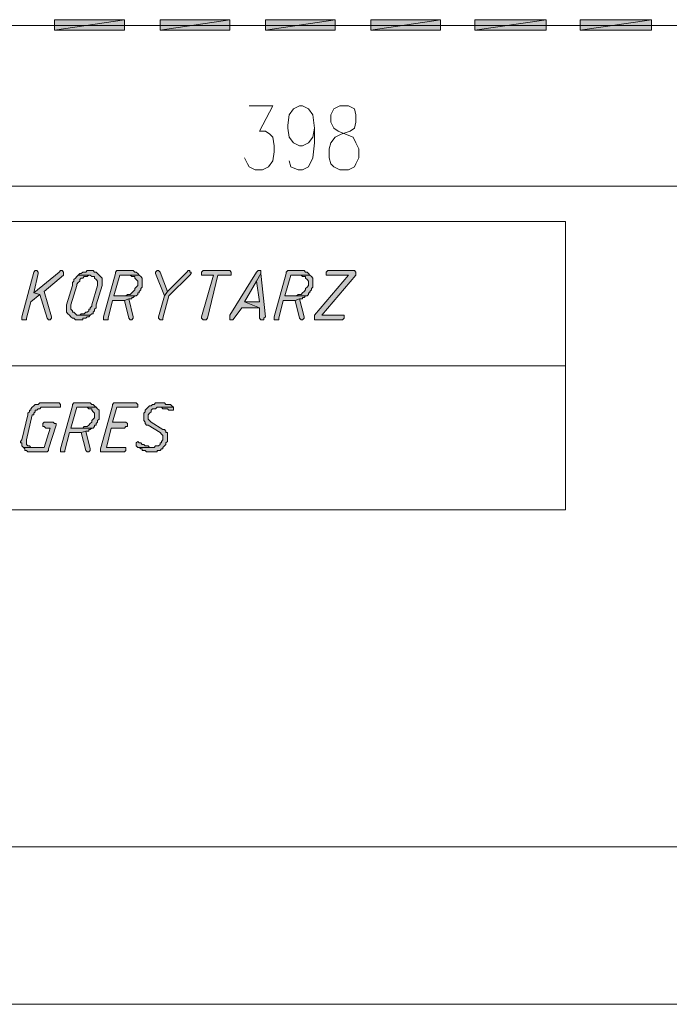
# Model space of a CAD drawing. Header units: inches. Extents: x 1504 to 12593, y -807 to 3183.
# Tile 111 of 256: x 4306 to 4491, y 223 to 503. Entities that reach past the tile are written whole.
import ezdxf

# ---------------------------------------------------------------- set-up
doc = ezdxf.new("R2010")
doc.units = ezdxf.units.IN
doc.header["$MEASUREMENT"] = 0
for name, color, linetype in [('at_Entity', 7, 'Continuous'), ('at_Rect', 7, 'Continuous'), ('at_Solid', 7, 'Continuous')]:
    doc.layers.add(name, color=color, linetype=linetype)

msp = doc.modelspace()

# ---------------------------------------------------------------- hatches: boundary and pattern name
at = {"layer": 'at_Solid', "lineweight": 15}
for points in [[(4335.64, 500.29), (4335.64, 503.24), (4315.79, 500.29)], [(4335.64, 503.24), (4315.79, 500.29), (4315.79, 503.24)], [(4365.63, 500.29), (4365.63, 503.24), (4345.78, 500.29)], [(4365.63, 503.24), (4345.78, 500.29), (4345.78, 503.24)], [(4395.62, 500.29), (4395.62, 503.24), (4375.77, 500.29)], [(4395.62, 503.24), (4375.77, 500.29), (4375.77, 503.24)], [(4425.61, 500.29), (4425.61, 503.24), (4405.76, 500.29)], [(4425.61, 503.24), (4405.76, 500.29), (4405.76, 503.24)], [(4455.6, 500.29), (4455.6, 503.24), (4435.33, 500.29)], [(4455.6, 503.24), (4435.33, 500.29), (4435.33, 503.24)], [(4485.59, 500.29), (4485.59, 503.24), (4465.32, 500.29)], [(4485.59, 503.24), (4465.32, 500.29), (4465.32, 503.24)], [(4310.29, 431.86), (4309.88, 431.43), (4306.49, 418.76), (4306.49, 417.92), (4307.76, 417.92), (4307.76, 418.34), (4309.03, 422.99), (4311.57, 425.1), (4309.88, 425.52), (4311.14, 431.02), (4311.14, 431.43), (4310.72, 431.86)], [(4317.48, 431.86), (4317.05, 431.43), (4309.88, 425.52), (4311.57, 425.1), (4313.67, 418.34), (4314.1, 417.92), (4314.52, 417.92), (4314.94, 418.34), (4314.94, 418.76), (4312.83, 425.94), (4318.32, 430.59), (4318.32, 431.43), (4317.9, 431.86)], [(4325.93, 431.86), (4325.08, 431.86), (4324.66, 431.43), (4323.81, 431.43), (4323.39, 431.02), (4322.97, 431.02), (4322.54, 430.59), (4325.93, 430.59), (4326.35, 430.17), (4327.19, 430.17), (4327.19, 429.74), (4327.62, 429.32), (4328.04, 428.9), (4328.04, 427.64), (4326.35, 422.14), (4326.35, 421.72), (4325.93, 421.3), (4325.93, 420.87), (4325.5, 420.87), (4325.5, 420.46), (4325.08, 420.03), (4324.66, 420.03), (4324.23, 419.61), (4323.39, 419.61), (4322.97, 419.18), (4322.54, 419.18), (4325.93, 419.18), (4326.35, 419.61), (4326.77, 419.61), (4326.77, 420.03), (4327.19, 420.46), (4327.19, 420.87), (4327.62, 421.3), (4327.62, 422.14), (4329.31, 427.64), (4329.31, 428.48), (4329.31, 429.74), (4328.88, 430.17), (4328.46, 430.59), (4328.04, 431.02), (4327.62, 431.43), (4327.19, 431.43), (4326.77, 431.86), (4326.35, 431.86)], [(4337.33, 431.86), (4333.53, 431.86), (4333.1, 431.43), (4333.1, 431.02), (4329.72, 418.76), (4329.72, 417.92), (4331, 417.92), (4331, 418.34), (4332.26, 423.41), (4335.64, 423.41), (4336.91, 423.83), (4337.75, 423.83), (4337.75, 424.25), (4338.18, 424.25), (4338.59, 424.68), (4339.02, 424.68), (4332.68, 424.68), (4334.37, 430.59), (4339.86, 430.59), (4339.44, 431.02), (4339.02, 431.43), (4338.59, 431.43), (4338.18, 431.86), (4337.75, 431.86)], [(4344.93, 431.86), (4344.51, 431.43), (4344.51, 431.02), (4347.05, 424.68), (4347.89, 425.94), (4345.78, 431.43), (4345.36, 431.86)], [(4353.8, 431.86), (4353.38, 431.43), (4347.89, 425.94), (4347.05, 424.68), (4345.36, 418.76), (4345.36, 418.34), (4345.78, 417.92), (4346.62, 417.92), (4346.62, 418.34), (4348.31, 424.68), (4354.23, 430.59), (4354.65, 431.02), (4354.65, 431.43), (4354.23, 431.43), (4354.23, 431.86)], [(4365.2, 431.86), (4358.03, 431.86), (4357.61, 431.43), (4357.61, 430.59), (4360.98, 430.59), (4357.61, 418.76), (4357.61, 418.34), (4358.03, 417.92), (4358.87, 417.92), (4359.3, 418.34), (4362.25, 430.59), (4366.05, 430.59), (4366.05, 431.43), (4365.63, 431.86)], [(4374.08, 431.86), (4373.66, 431.86), (4373.23, 431.43), (4365.63, 419.18), (4365.63, 417.92), (4366.48, 417.92), (4366.9, 418.34), (4369.01, 421.3), (4374.08, 421.3), (4369.86, 422.99), (4373.23, 428.9), (4374.5, 431.02), (4374.5, 431.86)], [(4385.91, 431.86), (4382.1, 431.86), (4381.68, 431.43), (4381.68, 431.02), (4378.3, 418.76), (4378.3, 417.92), (4379.57, 417.92), (4379.57, 418.34), (4380.84, 423.41), (4384.22, 423.41), (4385.48, 423.83), (4386.33, 423.83), (4386.33, 424.25), (4386.75, 424.25), (4387.17, 424.68), (4387.6, 424.68), (4381.26, 424.68), (4382.95, 430.59), (4388.44, 430.59), (4388.02, 431.02), (4387.6, 431.43), (4387.17, 431.43), (4386.75, 431.86), (4386.33, 431.86)], [(4400.69, 431.86), (4393.51, 431.86), (4393.09, 431.43), (4393.09, 430.59), (4399.42, 430.59), (4389.71, 419.18), (4389.71, 417.92), (4397.73, 417.92), (4398.15, 418.34), (4398.15, 419.18), (4391.82, 419.18), (4401.53, 430.59), (4401.53, 431.43), (4401.11, 431.86)], [(4322.54, 430.59), (4322.12, 430.17), (4321.7, 429.74), (4321.28, 429.32), (4321.28, 428.9), (4320.85, 428.48), (4320.85, 427.64), (4319.17, 422.14), (4319.17, 421.3), (4319.17, 420.03), (4319.59, 419.61), (4320.01, 419.18), (4320.44, 418.76), (4320.85, 418.34), (4321.28, 418.34), (4321.7, 417.92), (4323.81, 417.92), (4323.81, 418.34), (4324.66, 418.34), (4325.08, 418.76), (4325.5, 418.76), (4325.93, 419.18), (4322.12, 419.18), (4321.7, 419.61), (4321.28, 420.03), (4320.85, 420.03), (4320.85, 420.46), (4320.44, 420.87), (4320.44, 422.14), (4322.12, 427.64), (4322.12, 428.06), (4322.54, 428.48), (4322.97, 428.9), (4322.97, 429.32), (4323.39, 429.74), (4323.81, 429.74), (4324.23, 430.17), (4325.08, 430.17), (4325.5, 430.59), (4325.93, 430.59)], [(4339.86, 430.59), (4337.33, 430.59), (4337.75, 430.17), (4338.59, 430.17), (4338.59, 429.74), (4339.02, 429.32), (4339.44, 428.9), (4339.44, 427.64), (4339.02, 427.21), (4338.59, 426.79), (4338.59, 426.37), (4338.18, 425.94), (4337.75, 425.52), (4337.33, 425.1), (4336.49, 425.1), (4336.06, 424.68), (4332.68, 424.68), (4339.02, 424.68), (4339.44, 425.1), (4339.44, 425.52), (4339.86, 425.52), (4339.86, 425.94), (4340.28, 426.37), (4340.28, 426.79), (4340.71, 427.21), (4340.71, 428.48), (4340.71, 429.74), (4340.28, 430.17)], [(4374.5, 431.02), (4373.23, 428.9), (4374.08, 422.99), (4369.86, 422.99), (4374.08, 421.3), (4374.08, 418.34), (4374.5, 417.92), (4375.35, 417.92), (4375.35, 418.34), (4375.77, 418.76)], [(4388.44, 430.59), (4385.91, 430.59), (4386.33, 430.17), (4387.17, 430.17), (4387.17, 429.74), (4387.6, 429.32), (4388.02, 428.9), (4388.02, 427.64), (4387.6, 427.21), (4387.17, 426.79), (4387.17, 426.37), (4386.75, 425.94), (4386.33, 425.52), (4385.91, 425.1), (4385.06, 425.1), (4384.64, 424.68), (4381.26, 424.68), (4387.6, 424.68), (4388.02, 425.1), (4388.02, 425.52), (4388.44, 425.52), (4388.44, 425.94), (4388.86, 426.37), (4388.86, 426.79), (4389.28, 427.21), (4389.28, 428.48), (4389.28, 429.74), (4388.86, 430.17)], [(4336.91, 423.83), (4335.64, 423.41), (4336.91, 418.34), (4337.33, 417.92), (4337.75, 417.92), (4338.18, 418.34), (4338.18, 418.76)], [(4385.48, 423.83), (4384.22, 423.41), (4385.48, 418.34), (4385.91, 417.92), (4386.33, 417.92), (4386.75, 418.34), (4386.75, 418.76)], [(4316.63, 394.26), (4311.57, 394.26), (4311.14, 393.84), (4310.29, 393.84), (4309.88, 393.42), (4309.45, 393), (4309.03, 392.57), (4309.03, 392.15), (4308.61, 392.15), (4308.61, 391.73), (4308.18, 391.31), (4308.18, 390.89), (4306.49, 383.7), (4306.07, 383.28), (4306.07, 382.86), (4306.49, 382.86), (4306.49, 382.01), (4306.92, 381.59), (4309.45, 381.59), (4309.03, 381.59), (4308.61, 382.01), (4308.18, 382.01), (4307.76, 382.44), (4307.76, 383.28), (4307.76, 383.7), (4309.45, 390.89), (4309.88, 390.89), (4309.88, 391.31), (4310.29, 391.73), (4310.29, 392.15), (4310.72, 392.15), (4311.14, 392.57), (4311.57, 392.57), (4311.98, 393), (4317.48, 393), (4317.48, 393.84), (4317.05, 394.26)], [(4325.08, 394.26), (4321.28, 394.26), (4320.85, 393.84), (4320.85, 393.42), (4317.48, 381.17), (4317.48, 380.33), (4318.75, 380.33), (4318.75, 380.75), (4320.01, 385.82), (4323.39, 385.82), (4324.66, 386.24), (4325.5, 386.24), (4325.5, 386.66), (4325.93, 386.66), (4326.35, 387.08), (4326.77, 387.08), (4320.44, 387.08), (4322.12, 393), (4327.62, 393), (4327.19, 393.42), (4326.77, 393.84), (4326.35, 393.84), (4325.93, 394.26), (4325.5, 394.26)], [(4327.62, 393), (4325.08, 393), (4325.5, 392.57), (4326.35, 392.57), (4326.35, 392.15), (4326.77, 391.73), (4327.19, 391.31), (4327.19, 390.04), (4326.77, 389.62), (4326.35, 389.2), (4326.35, 388.77), (4325.93, 388.35), (4325.5, 387.93), (4325.08, 387.51), (4324.23, 387.51), (4323.81, 387.08), (4320.44, 387.08), (4326.77, 387.08), (4327.19, 387.51), (4327.19, 387.93), (4327.62, 387.93), (4327.62, 388.35), (4328.04, 388.77), (4328.04, 389.2), (4328.46, 389.62), (4328.46, 390.89), (4328.46, 392.15), (4328.04, 392.57)], [(4338.59, 394.26), (4332.68, 394.26), (4332.26, 393.84), (4332.26, 393.42), (4328.88, 381.17), (4328.88, 380.33), (4335.64, 380.33), (4336.06, 380.75), (4336.06, 381.59), (4330.57, 381.59), (4331.84, 387.08), (4335.64, 387.08), (4336.06, 387.51), (4336.49, 387.51), (4336.49, 388.35), (4336.06, 388.77), (4332.26, 388.77), (4333.53, 393), (4339.44, 393), (4339.44, 393.84), (4339.02, 394.26)], [(4345.78, 394.26), (4344.51, 394.26), (4344.09, 393.84), (4343.67, 393.84), (4343.24, 393.42), (4342.82, 393.42), (4342.4, 393), (4341.98, 392.57), (4341.56, 392.15), (4341.56, 391.73), (4341.13, 391.31), (4341.13, 390.04), (4341.13, 389.2), (4341.56, 388.77), (4341.56, 388.35), (4341.98, 387.93), (4342.4, 387.93), (4345.78, 385.82), (4346.2, 385.39), (4346.62, 384.97), (4346.62, 383.7), (4346.2, 383.28), (4346.2, 382.86), (4345.78, 382.86), (4345.78, 382.44), (4345.36, 382.01), (4344.51, 382.01), (4344.09, 381.59), (4339.44, 381.59), (4339.86, 381.59), (4340.28, 381.17), (4340.71, 381.17), (4340.71, 380.75), (4341.56, 380.75), (4341.98, 380.33), (4344.93, 380.33), (4344.93, 380.75), (4345.78, 380.75), (4346.2, 381.17), (4346.62, 381.17), (4346.62, 381.59), (4347.05, 382.01), (4347.46, 382.44), (4347.46, 382.86), (4347.89, 383.28), (4347.89, 385.82), (4347.46, 385.82), (4347.46, 386.24), (4347.05, 386.66), (4346.62, 386.66), (4343.24, 388.77), (4342.82, 389.2), (4342.4, 389.62), (4342.4, 390.89), (4342.82, 391.31), (4343.24, 391.73), (4343.24, 392.15), (4343.67, 392.57), (4344.51, 392.57), (4344.93, 393), (4349.58, 393), (4349.15, 393.42), (4348.74, 393.84), (4347.46, 393.84), (4347.05, 394.26), (4346.2, 394.26)], [(4349.58, 393), (4345.36, 393), (4346.2, 393), (4346.62, 392.57), (4347.89, 392.57), (4348.31, 392.15), (4349.58, 392.15), (4349.58, 392.57)], [(4315.36, 388.77), (4312.83, 388.77), (4312.41, 388.35), (4312.41, 387.51), (4312.83, 387.51), (4313.26, 387.08), (4314.52, 387.08), (4312.83, 381.59), (4306.92, 381.59), (4307.34, 381.17), (4307.34, 380.75), (4307.76, 380.75), (4308.18, 380.33), (4313.67, 380.33), (4314.1, 380.75), (4314.1, 381.17), (4316.21, 387.93), (4316.21, 388.35), (4315.79, 388.35)], [(4324.66, 386.24), (4323.39, 385.82), (4324.66, 380.75), (4325.08, 380.33), (4325.5, 380.33), (4325.93, 380.75), (4325.93, 381.17)], [(4339.44, 383.28), (4339.02, 382.86), (4339.02, 382.01), (4339.44, 381.59), (4343.67, 381.59), (4342.82, 381.59), (4342.4, 382.01), (4341.56, 382.01), (4341.13, 382.44), (4340.71, 382.44), (4340.28, 382.86), (4339.86, 382.86)]]:
    msp.add_hatch(color=7, dxfattribs=at).paths.add_polyline_path(points)

# ---------------------------------------------------------------- linework, layer by layer
at = {"layer": 'at_Entity', "color": 7, "lineweight": 15}
for p, q in [((4788.03, 501.55), (3926.34, 501.55)), ((4335.64, 503.24), (4315.79, 500.29)), ((4335.64, 503.24), (4315.79, 500.29)), ((4315.79, 500.29), (4315.79, 503.24)), ((4315.79, 503.24), (4335.64, 503.24)), ((4335.64, 500.29), (4335.64, 503.24)), ((4365.63, 503.24), (4345.78, 500.29)), ((4365.63, 503.24), (4345.78, 500.29)), ((4345.78, 500.29), (4345.78, 503.24)), ((4345.78, 503.24), (4365.63, 503.24)), ((4365.63, 500.29), (4365.63, 503.24)), ((4395.62, 503.24), (4375.77, 500.29)), ((4395.62, 503.24), (4375.77, 500.29)), ((4375.77, 500.29), (4375.77, 503.24)), ((4375.77, 503.24), (4395.62, 503.24)), ((4395.62, 500.29), (4395.62, 503.24)), ((4425.61, 503.24), (4405.76, 500.29)), ((4425.61, 503.24), (4405.76, 500.29)), ((4405.76, 500.29), (4405.76, 503.24)), ((4405.76, 503.24), (4425.61, 503.24)), ((4425.61, 500.29), (4425.61, 503.24)), ((4455.6, 503.24), (4435.33, 500.29)), ((4455.6, 503.24), (4435.33, 500.29)), ((4435.33, 500.29), (4435.33, 503.24)), ((4435.33, 503.24), (4455.6, 503.24)), ((4455.6, 500.29), (4455.6, 503.24)), ((4485.59, 503.24), (4465.32, 500.29)), ((4485.59, 503.24), (4465.32, 500.29)), ((4465.32, 500.29), (4465.32, 503.24)), ((4465.32, 503.24), (4485.59, 503.24)), ((4485.59, 500.29), (4485.59, 503.24)), ((4315.79, 500.29), (4335.64, 500.29)), ((4345.78, 500.29), (4365.63, 500.29)), ((4375.77, 500.29), (4395.62, 500.29)), ((4405.76, 500.29), (4425.61, 500.29)), ((4435.33, 500.29), (4455.6, 500.29)), ((4465.32, 500.29), (4485.59, 500.29)), ((4371.12, 478.74), (4377.88, 478.74)), ((4377.88, 478.74), (4374.08, 471.56)), ((4382.1, 473.25), (4382.53, 476.21)), ((4382.53, 476.21), (4383.79, 477.9)), ((4383.79, 477.9), (4385.48, 478.74)), ((4385.48, 478.74), (4386.33, 478.74)), ((4386.33, 478.74), (4388.02, 477.9)), ((4388.02, 477.9), (4389.28, 476.21)), ((4389.28, 476.21), (4389.71, 472.41)), ((4395.2, 477.9), (4394.35, 476.21)), ((4394.35, 476.21), (4394.35, 474.1)), ((4396.89, 478.74), (4395.2, 477.9)), ((4399.42, 478.74), (4396.89, 478.74)), ((4401.11, 477.9), (4399.42, 478.74)), ((4401.53, 476.21), (4401.11, 477.9)), ((4401.53, 474.1), (4401.53, 476.21)), ((4394.35, 474.1), (4395.2, 472.41)), ((4401.11, 472.41), (4401.53, 474.1)), ((4374.08, 471.56), (4375.77, 471.56)), ((4375.77, 471.56), (4377.04, 470.72)), ((4377.04, 470.72), (4377.88, 469.87)), ((4382.1, 472.41), (4382.1, 473.25)), ((4382.53, 469.87), (4382.1, 472.41)), ((4389.71, 472.41), (4389.28, 469.87)), ((4389.71, 472.41), (4389.71, 468.18)), ((4395.2, 472.41), (4396.47, 471.56)), ((4395.62, 469.87), (4397.31, 470.72)), ((4396.47, 471.56), (4398.58, 470.72)), ((4397.31, 470.72), (4399.84, 471.56)), ((4398.58, 470.72), (4400.69, 469.87)), ((4399.84, 471.56), (4401.11, 472.41)), ((4377.88, 469.87), (4378.3, 467.34)), ((4383.79, 468.18), (4382.53, 469.87)), ((4385.48, 467.34), (4383.79, 468.18)), ((4388.02, 468.18), (4386.33, 467.34)), ((4389.28, 469.87), (4388.02, 468.18)), ((4389.71, 468.18), (4389.28, 463.96)), ((4393.93, 466.5), (4394.35, 468.18)), ((4394.35, 468.18), (4395.62, 469.87)), ((4400.69, 469.87), (4401.53, 468.18)), ((4401.53, 468.18), (4402.38, 466.5)), ((4378.3, 465.65), (4377.88, 463.12)), ((4378.3, 467.34), (4378.3, 465.65)), ((4386.33, 467.34), (4385.48, 467.34)), ((4393.93, 463.96), (4393.93, 466.5)), ((4402.38, 466.5), (4402.38, 463.96)), ((4370.7, 462.27), (4369.86, 463.96)), ((4371.12, 461.43), (4370.7, 462.27)), ((4377.88, 463.12), (4376.61, 461.43)), ((4382.95, 461.43), (4382.53, 463.12)), ((4389.28, 463.96), (4388.02, 461.43)), ((4394.35, 462.27), (4393.93, 463.96)), ((4395.2, 461.43), (4394.35, 462.27)), ((4401.53, 462.27), (4401.11, 461.43)), ((4402.38, 463.96), (4401.53, 462.27)), ((4372.81, 460.58), (4371.12, 461.43)), ((4374.92, 460.58), (4372.81, 460.58)), ((4376.61, 461.43), (4374.92, 460.58)), ((4385.06, 460.58), (4382.95, 461.43)), ((4386.33, 460.58), (4385.06, 460.58)), ((4388.02, 461.43), (4386.33, 460.58)), ((4396.89, 460.58), (4395.2, 461.43)), ((4399.42, 460.58), (4396.89, 460.58)), ((4401.11, 461.43), (4399.42, 460.58)), ((4578.94, 455.94), (4193.29, 455.94)), ((4309.88, 431.43), (4306.49, 418.76)), ((4310.29, 431.86), (4309.88, 431.43)), ((4317.05, 431.43), (4309.88, 425.52)), ((4309.88, 431.43), (4309.88, 431.43)), ((4310.29, 431.86), (4310.29, 431.86)), ((4310.72, 431.86), (4310.29, 431.86)), ((4311.14, 431.43), (4310.72, 431.86)), ((4311.14, 431.02), (4311.14, 431.43)), ((4317.48, 431.86), (4317.05, 431.43)), ((4317.48, 431.86), (4317.48, 431.86)), ((4317.9, 431.86), (4317.48, 431.86)), ((4318.32, 431.43), (4317.9, 431.86)), ((4318.32, 430.59), (4318.32, 431.43)), ((4323.81, 431.43), (4323.39, 431.02)), ((4324.66, 431.43), (4323.81, 431.43)), ((4325.08, 431.86), (4324.66, 431.43)), ((4325.93, 431.86), (4325.08, 431.86)), ((4326.35, 431.86), (4325.93, 431.86)), ((4326.77, 431.86), (4326.35, 431.86)), ((4327.19, 431.43), (4326.77, 431.86)), ((4327.62, 431.43), (4327.19, 431.43)), ((4328.04, 431.02), (4327.62, 431.43)), ((4333.53, 431.86), (4333.1, 431.43)), ((4333.1, 431.43), (4333.1, 431.02)), ((4337.33, 431.86), (4333.53, 431.86)), ((4337.75, 431.86), (4337.33, 431.86)), ((4338.18, 431.86), (4337.75, 431.86)), ((4338.59, 431.43), (4338.18, 431.86)), ((4339.02, 431.43), (4338.59, 431.43)), ((4339.44, 431.02), (4339.02, 431.43)), ((4344.93, 431.86), (4344.51, 431.43)), ((4344.51, 431.43), (4344.51, 431.02)), ((4344.93, 431.86), (4344.93, 431.86)), ((4345.36, 431.86), (4344.93, 431.86)), ((4345.78, 431.43), (4345.36, 431.86)), ((4347.89, 425.94), (4345.78, 431.43)), ((4345.78, 431.43), (4345.78, 431.43)), ((4353.38, 431.43), (4347.89, 425.94)), ((4353.8, 431.86), (4353.38, 431.43)), ((4353.8, 431.86), (4353.8, 431.86)), ((4354.23, 431.86), (4353.8, 431.86)), ((4354.23, 431.43), (4354.23, 431.86)), ((4354.65, 431.43), (4354.23, 431.43)), ((4354.65, 431.02), (4354.65, 431.43)), ((4358.03, 431.86), (4357.61, 431.43)), ((4357.61, 431.43), (4357.61, 430.59)), ((4365.2, 431.86), (4358.03, 431.86)), ((4365.63, 431.86), (4365.2, 431.86)), ((4366.05, 431.43), (4365.63, 431.86)), ((4373.23, 431.43), (4365.63, 419.18)), ((4366.05, 430.59), (4366.05, 431.43)), ((4373.66, 431.86), (4373.23, 431.43)), ((4374.08, 431.86), (4373.66, 431.86)), ((4374.5, 431.86), (4374.08, 431.86)), ((4374.5, 431.02), (4374.5, 431.86)), ((4382.1, 431.86), (4381.68, 431.43)), ((4381.68, 431.43), (4381.68, 431.02)), ((4385.91, 431.86), (4382.1, 431.86)), ((4386.33, 431.86), (4385.91, 431.86)), ((4386.75, 431.86), (4386.33, 431.86)), ((4387.17, 431.43), (4386.75, 431.86)), ((4387.6, 431.43), (4387.17, 431.43)), ((4388.02, 431.02), (4387.6, 431.43)), ((4393.51, 431.86), (4393.09, 431.43)), ((4393.09, 431.43), (4393.09, 430.59)), ((4400.69, 431.86), (4393.51, 431.86)), ((4401.11, 431.86), (4400.69, 431.86)), ((4401.53, 431.43), (4401.11, 431.86)), ((4401.53, 430.59), (4401.53, 431.43)), ((4401.53, 431.43), (4401.53, 431.43)), ((4309.88, 425.52), (4311.14, 431.02)), ((4312.83, 425.94), (4318.32, 430.59)), ((4321.28, 428.9), (4320.85, 428.48)), ((4321.7, 429.74), (4321.28, 429.32)), ((4321.28, 429.32), (4321.28, 428.9)), ((4322.12, 430.17), (4321.7, 429.74)), ((4321.7, 429.74), (4321.7, 429.74)), ((4322.54, 430.59), (4322.12, 430.17)), ((4322.97, 431.02), (4322.54, 430.59)), ((4325.93, 430.59), (4322.54, 430.59)), ((4322.54, 430.59), (4325.93, 430.59)), ((4322.54, 428.48), (4322.97, 428.9)), ((4323.39, 431.02), (4322.97, 431.02)), ((4322.97, 429.32), (4323.39, 429.74)), ((4322.97, 428.9), (4322.97, 429.32)), ((4323.39, 429.74), (4323.81, 429.74)), ((4323.81, 429.74), (4324.23, 430.17)), ((4324.23, 430.17), (4325.08, 430.17)), ((4325.08, 430.17), (4325.5, 430.59)), ((4325.5, 430.59), (4325.93, 430.59)), ((4325.93, 430.59), (4326.35, 430.17)), ((4326.35, 430.17), (4327.19, 430.17)), ((4327.19, 430.17), (4327.19, 429.74)), ((4327.19, 429.74), (4327.62, 429.32)), ((4327.62, 429.32), (4327.62, 429.32)), ((4327.62, 429.32), (4328.04, 428.9)), ((4328.46, 430.59), (4328.04, 431.02)), ((4328.04, 431.02), (4328.04, 431.02)), ((4328.04, 428.9), (4328.04, 427.64)), ((4328.88, 430.17), (4328.46, 430.59)), ((4329.31, 429.74), (4328.88, 430.17)), ((4328.88, 430.17), (4328.88, 430.17)), ((4329.31, 428.48), (4329.31, 429.74)), ((4333.1, 431.02), (4329.72, 418.76)), ((4332.68, 424.68), (4334.37, 430.59)), ((4334.37, 430.59), (4339.86, 430.59)), ((4339.86, 430.59), (4337.33, 430.59)), ((4337.33, 430.59), (4337.75, 430.17)), ((4337.75, 430.17), (4338.59, 430.17)), ((4338.59, 430.17), (4338.59, 429.74)), ((4338.59, 429.74), (4339.02, 429.32)), ((4339.02, 429.32), (4339.02, 429.32)), ((4339.02, 429.32), (4339.44, 428.9)), ((4339.86, 430.59), (4339.44, 431.02)), ((4339.44, 431.02), (4339.44, 431.02)), ((4339.44, 428.9), (4339.44, 427.64)), ((4340.28, 430.17), (4339.86, 430.59)), ((4340.71, 429.74), (4340.28, 430.17)), ((4340.28, 430.17), (4340.28, 430.17)), ((4340.71, 428.48), (4340.71, 429.74)), ((4344.51, 431.02), (4344.51, 431.02)), ((4344.51, 431.02), (4347.05, 424.68)), ((4348.31, 424.68), (4354.23, 430.59)), ((4354.23, 430.59), (4354.65, 431.02)), ((4354.23, 430.59), (4354.23, 430.59)), ((4357.61, 430.59), (4360.98, 430.59)), ((4360.98, 430.59), (4357.61, 418.76)), ((4359.3, 418.34), (4362.25, 430.59)), ((4362.25, 430.59), (4366.05, 430.59)), ((4369.86, 422.99), (4373.23, 428.9)), ((4374.5, 431.02), (4373.23, 428.9)), ((4373.23, 428.9), (4374.5, 431.02)), ((4373.23, 428.9), (4374.08, 422.99)), ((4375.77, 418.76), (4374.5, 431.02)), ((4381.68, 431.02), (4378.3, 418.76)), ((4381.26, 424.68), (4382.95, 430.59)), ((4382.95, 430.59), (4388.44, 430.59)), ((4388.44, 430.59), (4385.91, 430.59)), ((4385.91, 430.59), (4386.33, 430.17)), ((4386.33, 430.17), (4387.17, 430.17)), ((4387.17, 430.17), (4387.17, 429.74)), ((4387.17, 429.74), (4387.6, 429.32)), ((4387.6, 429.32), (4387.6, 429.32)), ((4387.6, 429.32), (4388.02, 428.9)), ((4388.44, 430.59), (4388.02, 431.02)), ((4388.02, 431.02), (4388.02, 431.02)), ((4388.02, 428.9), (4388.02, 427.64)), ((4388.86, 430.17), (4388.44, 430.59)), ((4389.28, 429.74), (4388.86, 430.17)), ((4388.86, 430.17), (4388.86, 430.17)), ((4389.28, 428.48), (4389.28, 429.74)), ((4399.42, 430.59), (4389.71, 419.18)), ((4391.82, 419.18), (4401.53, 430.59)), ((4393.09, 430.59), (4399.42, 430.59)), ((4314.94, 418.76), (4312.83, 425.94)), ((4320.85, 427.64), (4319.17, 422.14)), ((4320.44, 422.14), (4322.12, 427.64)), ((4320.85, 428.48), (4320.85, 427.64)), ((4322.12, 428.06), (4322.54, 428.48)), ((4322.12, 427.64), (4322.12, 428.06)), ((4322.54, 428.48), (4322.54, 428.48)), ((4328.04, 427.64), (4326.35, 422.14)), ((4327.62, 422.14), (4329.31, 427.64)), ((4329.31, 427.64), (4329.31, 428.48)), ((4338.18, 425.94), (4337.75, 425.52)), ((4338.59, 426.37), (4338.18, 425.94)), ((4339.02, 427.21), (4338.59, 426.79)), ((4338.59, 426.79), (4338.59, 426.37)), ((4339.44, 427.64), (4339.02, 427.21)), ((4339.02, 427.21), (4339.02, 427.21)), ((4339.86, 425.94), (4340.28, 426.37)), ((4339.86, 425.52), (4339.86, 425.94)), ((4340.28, 426.79), (4340.71, 427.21)), ((4340.28, 426.37), (4340.28, 426.79)), ((4340.71, 427.21), (4340.71, 428.48)), ((4347.89, 425.94), (4347.05, 424.68)), ((4347.05, 424.68), (4347.89, 425.94)), ((4386.75, 425.94), (4386.33, 425.52)), ((4387.17, 426.37), (4386.75, 425.94)), ((4387.6, 427.21), (4387.17, 426.79)), ((4387.17, 426.79), (4387.17, 426.37)), ((4388.02, 427.64), (4387.6, 427.21)), ((4387.6, 427.21), (4387.6, 427.21)), ((4388.44, 425.94), (4388.86, 426.37)), ((4388.44, 425.52), (4388.44, 425.94)), ((4388.86, 426.79), (4389.28, 427.21)), ((4388.86, 426.37), (4388.86, 426.79)), ((4389.28, 427.21), (4389.28, 428.48)), ((4307.76, 418.34), (4309.03, 422.99)), ((4309.03, 422.99), (4311.57, 425.1)), ((4309.88, 425.52), (4311.57, 425.1)), ((4311.57, 425.1), (4309.88, 425.52)), ((4311.57, 425.1), (4313.67, 418.34)), ((4331, 418.34), (4332.26, 423.41)), ((4332.26, 423.41), (4335.64, 423.41)), ((4336.06, 424.68), (4332.68, 424.68)), ((4332.68, 424.68), (4339.02, 424.68)), ((4339.02, 424.68), (4332.68, 424.68)), ((4336.91, 423.83), (4335.64, 423.41)), ((4335.64, 423.41), (4336.91, 423.83)), ((4335.64, 423.41), (4336.91, 418.34)), ((4336.49, 425.1), (4336.06, 424.68)), ((4337.33, 425.1), (4336.49, 425.1)), ((4338.18, 418.76), (4336.91, 423.83)), ((4336.91, 423.83), (4337.75, 423.83)), ((4337.75, 425.52), (4337.33, 425.1)), ((4337.75, 425.52), (4337.75, 425.52)), ((4337.75, 423.83), (4337.75, 424.25)), ((4337.75, 424.25), (4338.18, 424.25)), ((4338.18, 424.25), (4338.59, 424.68)), ((4338.59, 424.68), (4339.02, 424.68)), ((4339.02, 424.68), (4339.44, 425.1)), ((4339.44, 425.1), (4339.44, 425.52)), ((4339.44, 425.52), (4339.86, 425.52)), ((4347.05, 424.68), (4345.36, 418.76)), ((4346.62, 418.34), (4348.31, 424.68)), ((4374.08, 422.99), (4369.86, 422.99)), ((4369.86, 422.99), (4374.08, 421.3)), ((4374.08, 421.3), (4369.86, 422.99)), ((4379.57, 418.34), (4380.84, 423.41)), ((4380.84, 423.41), (4384.22, 423.41)), ((4384.64, 424.68), (4381.26, 424.68)), ((4381.26, 424.68), (4387.6, 424.68)), ((4387.6, 424.68), (4381.26, 424.68)), ((4385.48, 423.83), (4384.22, 423.41)), ((4384.22, 423.41), (4385.48, 423.83)), ((4384.22, 423.41), (4385.48, 418.34)), ((4385.06, 425.1), (4384.64, 424.68)), ((4385.91, 425.1), (4385.06, 425.1)), ((4386.75, 418.76), (4385.48, 423.83)), ((4385.48, 423.83), (4386.33, 423.83)), ((4386.33, 425.52), (4385.91, 425.1)), ((4386.33, 425.52), (4386.33, 425.52)), ((4386.33, 423.83), (4386.33, 424.25)), ((4386.33, 424.25), (4386.75, 424.25)), ((4386.75, 424.25), (4387.17, 424.68)), ((4387.17, 424.68), (4387.6, 424.68)), ((4387.6, 424.68), (4388.02, 425.1)), ((4388.02, 425.1), (4388.02, 425.52)), ((4388.02, 425.52), (4388.44, 425.52)), ((4319.17, 422.14), (4319.17, 421.3)), ((4319.17, 421.3), (4319.17, 420.03)), ((4320.44, 420.87), (4320.44, 422.14)), ((4320.85, 420.46), (4320.44, 420.87)), ((4320.85, 420.03), (4320.85, 420.46)), ((4325.5, 420.46), (4325.08, 420.03)), ((4325.93, 420.87), (4325.5, 420.87)), ((4325.5, 420.87), (4325.5, 420.46)), ((4326.35, 421.72), (4325.93, 421.3)), ((4325.93, 421.3), (4325.93, 420.87)), ((4326.35, 422.14), (4326.35, 421.72)), ((4326.77, 420.03), (4327.19, 420.46)), ((4327.19, 420.87), (4327.62, 421.3)), ((4327.19, 420.46), (4327.19, 420.87)), ((4327.62, 421.3), (4327.62, 422.14)), ((4366.9, 418.34), (4369.01, 421.3)), ((4369.01, 421.3), (4374.08, 421.3)), ((4374.08, 421.3), (4374.08, 418.34)), ((4306.49, 418.76), (4306.49, 417.92)), ((4306.49, 417.92), (4307.76, 417.92)), ((4307.76, 417.92), (4307.76, 418.34)), ((4313.67, 418.34), (4313.67, 418.34)), ((4313.67, 418.34), (4314.1, 417.92)), ((4314.1, 417.92), (4314.52, 417.92)), ((4314.52, 417.92), (4314.94, 418.34)), ((4314.94, 418.34), (4314.94, 418.76)), ((4314.94, 418.76), (4314.94, 418.76)), ((4319.17, 420.03), (4319.59, 419.61)), ((4319.59, 419.61), (4319.59, 419.61)), ((4319.59, 419.61), (4320.01, 419.18)), ((4320.01, 419.18), (4320.01, 419.18)), ((4320.01, 419.18), (4320.44, 418.76)), ((4320.44, 418.76), (4320.85, 418.34)), ((4321.28, 420.03), (4320.85, 420.03)), ((4320.85, 418.34), (4321.28, 418.34)), ((4321.7, 419.61), (4321.28, 420.03)), ((4321.28, 418.34), (4321.7, 417.92)), ((4322.12, 419.18), (4321.7, 419.61)), ((4321.7, 419.61), (4321.7, 419.61)), ((4321.7, 417.92), (4323.81, 417.92)), ((4325.93, 419.18), (4322.12, 419.18)), ((4322.97, 419.18), (4322.54, 419.18)), ((4322.54, 419.18), (4325.93, 419.18)), ((4323.39, 419.61), (4322.97, 419.18)), ((4324.23, 419.61), (4323.39, 419.61)), ((4323.81, 417.92), (4323.81, 418.34)), ((4323.81, 418.34), (4324.66, 418.34)), ((4324.66, 420.03), (4324.23, 419.61)), ((4325.08, 420.03), (4324.66, 420.03)), ((4324.66, 418.34), (4325.08, 418.76)), ((4325.08, 418.76), (4325.5, 418.76)), ((4325.5, 418.76), (4325.93, 419.18)), ((4325.93, 419.18), (4326.35, 419.61)), ((4326.35, 419.61), (4326.77, 419.61)), ((4326.77, 419.61), (4326.77, 420.03)), ((4329.72, 418.76), (4329.72, 417.92)), ((4329.72, 417.92), (4331, 417.92)), ((4331, 417.92), (4331, 418.34)), ((4336.91, 418.34), (4336.91, 418.34)), ((4336.91, 418.34), (4337.33, 417.92)), ((4337.33, 417.92), (4337.75, 417.92)), ((4337.75, 417.92), (4338.18, 418.34)), ((4338.18, 418.34), (4338.18, 418.76)), ((4338.18, 418.76), (4338.18, 418.76)), ((4345.36, 418.76), (4345.36, 418.34)), ((4345.36, 418.34), (4345.78, 417.92)), ((4345.78, 417.92), (4346.62, 417.92)), ((4346.62, 417.92), (4346.62, 418.34)), ((4357.61, 418.76), (4357.61, 418.34)), ((4357.61, 418.34), (4358.03, 417.92)), ((4358.03, 417.92), (4358.87, 417.92)), ((4358.87, 417.92), (4359.3, 418.34)), ((4365.63, 419.18), (4365.63, 417.92)), ((4365.63, 417.92), (4366.48, 417.92)), ((4366.48, 417.92), (4366.9, 418.34)), ((4374.08, 418.34), (4374.5, 417.92)), ((4374.5, 417.92), (4375.35, 417.92)), ((4375.35, 418.34), (4375.77, 418.76)), ((4375.35, 417.92), (4375.35, 418.34)), ((4378.3, 418.76), (4378.3, 417.92)), ((4378.3, 417.92), (4379.57, 417.92)), ((4379.57, 417.92), (4379.57, 418.34)), ((4385.48, 418.34), (4385.48, 418.34)), ((4385.48, 418.34), (4385.91, 417.92)), ((4385.91, 417.92), (4386.33, 417.92)), ((4386.33, 417.92), (4386.75, 418.34)), ((4386.75, 418.34), (4386.75, 418.76)), ((4386.75, 418.76), (4386.75, 418.76)), ((4389.71, 419.18), (4389.71, 417.92)), ((4389.71, 417.92), (4397.73, 417.92)), ((4398.15, 419.18), (4391.82, 419.18)), ((4397.73, 417.92), (4398.15, 418.34)), ((4398.15, 418.34), (4398.15, 419.18)), ((4214.84, 404.82), (4461.09, 404.82)), ((4309.03, 392.15), (4308.61, 392.15)), ((4308.61, 392.15), (4308.61, 391.73)), ((4309.45, 393), (4309.03, 392.57)), ((4309.03, 392.57), (4309.03, 392.15)), ((4309.88, 393.42), (4309.45, 393)), ((4310.29, 393.84), (4309.88, 393.42)), ((4309.88, 393.42), (4309.88, 393.42)), ((4311.14, 393.84), (4310.29, 393.84)), ((4310.29, 391.73), (4310.29, 392.15)), ((4310.29, 392.15), (4310.72, 392.15)), ((4310.72, 392.15), (4311.14, 392.57)), ((4311.57, 394.26), (4311.14, 393.84)), ((4311.14, 392.57), (4311.57, 392.57)), ((4316.63, 394.26), (4311.57, 394.26)), ((4311.57, 392.57), (4311.98, 393)), ((4311.98, 393), (4317.48, 393)), ((4317.05, 394.26), (4316.63, 394.26)), ((4317.48, 393.84), (4317.05, 394.26)), ((4317.48, 393), (4317.48, 393.84)), ((4320.85, 393.42), (4317.48, 381.17)), ((4320.44, 387.08), (4322.12, 393)), ((4321.28, 394.26), (4320.85, 393.84)), ((4320.85, 393.84), (4320.85, 393.42)), ((4325.08, 394.26), (4321.28, 394.26)), ((4322.12, 393), (4327.62, 393)), ((4325.5, 394.26), (4325.08, 394.26)), ((4327.62, 393), (4325.08, 393)), ((4325.08, 393), (4325.5, 392.57)), ((4325.93, 394.26), (4325.5, 394.26)), ((4325.5, 392.57), (4326.35, 392.57)), ((4326.35, 393.84), (4325.93, 394.26)), ((4326.77, 393.84), (4326.35, 393.84)), ((4326.35, 392.57), (4326.35, 392.15)), ((4326.35, 392.15), (4326.77, 391.73)), ((4327.19, 393.42), (4326.77, 393.84)), ((4327.62, 393), (4327.19, 393.42)), ((4327.19, 393.42), (4327.19, 393.42)), ((4328.04, 392.57), (4327.62, 393)), ((4328.46, 392.15), (4328.04, 392.57)), ((4328.04, 392.57), (4328.04, 392.57)), ((4328.46, 390.89), (4328.46, 392.15)), ((4332.26, 393.42), (4328.88, 381.17)), ((4332.68, 394.26), (4332.26, 393.84)), ((4332.26, 393.84), (4332.26, 393.42)), ((4332.26, 388.77), (4333.53, 393)), ((4338.59, 394.26), (4332.68, 394.26)), ((4333.53, 393), (4339.44, 393)), ((4339.02, 394.26), (4338.59, 394.26)), ((4339.44, 393.84), (4339.02, 394.26)), ((4339.44, 393), (4339.44, 393.84)), ((4341.98, 392.57), (4341.56, 392.15)), ((4341.56, 392.15), (4341.56, 391.73)), ((4342.4, 393), (4341.98, 392.57)), ((4341.98, 392.57), (4341.98, 392.57)), ((4342.82, 393.42), (4342.4, 393)), ((4342.4, 393), (4342.4, 393)), ((4343.24, 393.42), (4342.82, 393.42)), ((4343.67, 393.84), (4343.24, 393.42)), ((4343.24, 392.15), (4343.67, 392.57)), ((4343.24, 391.73), (4343.24, 392.15)), ((4344.09, 393.84), (4343.67, 393.84)), ((4343.67, 392.57), (4344.51, 392.57)), ((4344.51, 394.26), (4344.09, 393.84)), ((4345.78, 394.26), (4344.51, 394.26)), ((4344.51, 392.57), (4344.93, 393)), ((4344.93, 393), (4349.58, 393)), ((4349.58, 393), (4345.36, 393)), ((4345.36, 393), (4346.2, 393)), ((4346.2, 394.26), (4345.78, 394.26)), ((4347.05, 394.26), (4346.2, 394.26)), ((4346.2, 393), (4346.62, 392.57)), ((4346.62, 392.57), (4347.89, 392.57)), ((4347.46, 393.84), (4347.05, 394.26)), ((4348.74, 393.84), (4347.46, 393.84)), ((4347.89, 392.57), (4348.31, 392.15)), ((4348.31, 392.15), (4349.58, 392.15)), ((4349.15, 393.42), (4348.74, 393.84)), ((4349.58, 393), (4349.15, 393.42)), ((4349.15, 393.42), (4349.15, 393.42)), ((4349.58, 392.57), (4349.58, 393)), ((4349.58, 392.15), (4349.58, 392.57)), ((4308.18, 390.89), (4306.49, 383.7)), ((4307.76, 383.7), (4309.45, 390.89)), ((4308.61, 391.73), (4308.18, 391.31)), ((4308.18, 391.31), (4308.18, 390.89)), ((4309.45, 390.89), (4309.88, 390.89)), ((4309.88, 391.31), (4310.29, 391.73)), ((4309.88, 390.89), (4309.88, 391.31)), ((4326.77, 389.62), (4326.35, 389.2)), ((4326.77, 391.73), (4326.77, 391.73)), ((4326.77, 391.73), (4327.19, 391.31)), ((4327.19, 390.04), (4326.77, 389.62)), ((4326.77, 389.62), (4326.77, 389.62)), ((4327.19, 391.31), (4327.19, 390.04)), ((4328.04, 389.2), (4328.46, 389.62)), ((4328.46, 389.62), (4328.46, 390.89)), ((4341.56, 391.73), (4341.13, 391.31)), ((4341.13, 391.31), (4341.13, 390.04)), ((4341.13, 390.04), (4341.13, 389.2)), ((4342.4, 390.89), (4342.82, 391.31)), ((4342.4, 389.62), (4342.4, 390.89)), ((4342.82, 389.2), (4342.4, 389.62)), ((4342.82, 391.31), (4343.24, 391.73)), ((4342.82, 391.31), (4342.82, 391.31)), ((4312.83, 388.77), (4312.41, 388.35)), ((4312.41, 388.35), (4312.41, 387.51)), ((4312.41, 387.51), (4312.83, 387.51)), ((4315.36, 388.77), (4312.83, 388.77)), ((4312.83, 387.51), (4313.26, 387.08)), ((4314.52, 387.08), (4312.83, 381.59)), ((4313.26, 387.08), (4314.52, 387.08)), ((4314.1, 381.17), (4316.21, 387.93)), ((4315.79, 388.35), (4315.36, 388.77)), ((4316.21, 388.35), (4315.79, 388.35)), ((4316.21, 387.93), (4316.21, 388.35)), ((4323.81, 387.08), (4320.44, 387.08)), ((4320.44, 387.08), (4326.77, 387.08)), ((4326.77, 387.08), (4320.44, 387.08)), ((4324.23, 387.51), (4323.81, 387.08)), ((4325.08, 387.51), (4324.23, 387.51)), ((4325.5, 387.93), (4325.08, 387.51)), ((4325.93, 388.35), (4325.5, 387.93)), ((4325.5, 387.93), (4325.5, 387.93)), ((4325.5, 386.24), (4325.5, 386.66)), ((4325.5, 386.66), (4325.93, 386.66)), ((4326.35, 388.77), (4325.93, 388.35)), ((4325.93, 386.66), (4326.35, 387.08)), ((4326.35, 389.2), (4326.35, 388.77)), ((4326.35, 387.08), (4326.77, 387.08)), ((4326.77, 387.08), (4327.19, 387.51)), ((4327.19, 387.51), (4327.19, 387.93)), ((4327.19, 387.93), (4327.62, 387.93)), ((4327.62, 388.35), (4328.04, 388.77)), ((4327.62, 387.93), (4327.62, 388.35)), ((4328.04, 388.77), (4328.04, 389.2)), ((4330.57, 381.59), (4331.84, 387.08)), ((4331.84, 387.08), (4335.64, 387.08)), ((4336.06, 388.77), (4332.26, 388.77)), ((4335.64, 387.08), (4336.06, 387.51)), ((4336.49, 388.35), (4336.06, 388.77)), ((4336.06, 387.51), (4336.49, 387.51)), ((4336.49, 387.51), (4336.49, 388.35)), ((4341.13, 389.2), (4341.56, 388.77)), ((4341.56, 388.77), (4341.56, 388.35)), ((4341.56, 388.35), (4341.98, 387.93)), ((4341.98, 387.93), (4342.4, 387.93)), ((4342.4, 387.93), (4345.78, 385.82)), ((4343.24, 388.77), (4342.82, 389.2)), ((4342.82, 389.2), (4342.82, 389.2)), ((4346.62, 386.66), (4343.24, 388.77)), ((4347.05, 386.66), (4346.62, 386.66)), ((4347.46, 386.24), (4347.05, 386.66)), ((4306.49, 383.7), (4306.07, 383.28)), ((4306.49, 383.7), (4306.49, 383.7)), ((4307.76, 383.28), (4307.76, 383.7)), ((4318.75, 380.75), (4320.01, 385.82)), ((4320.01, 385.82), (4323.39, 385.82)), ((4324.66, 386.24), (4323.39, 385.82)), ((4323.39, 385.82), (4324.66, 386.24)), ((4323.39, 385.82), (4324.66, 380.75)), ((4325.93, 381.17), (4324.66, 386.24)), ((4324.66, 386.24), (4325.5, 386.24)), ((4345.78, 385.82), (4346.2, 385.39)), ((4346.2, 385.39), (4346.2, 385.39)), ((4346.2, 385.39), (4346.62, 384.97)), ((4346.62, 383.7), (4346.2, 383.28)), ((4346.62, 384.97), (4346.62, 383.7)), ((4347.46, 385.82), (4347.46, 386.24)), ((4347.89, 385.82), (4347.46, 385.82)), ((4347.89, 383.28), (4347.89, 385.82)), ((4306.07, 383.28), (4306.07, 382.86)), ((4306.07, 382.86), (4306.49, 382.86)), ((4306.49, 382.86), (4306.49, 382.01)), ((4306.49, 382.01), (4306.49, 382.01)), ((4306.49, 382.01), (4306.92, 381.59)), ((4312.83, 381.59), (4306.92, 381.59)), ((4306.92, 381.59), (4307.34, 381.17)), ((4306.92, 381.59), (4309.45, 381.59)), ((4307.34, 381.17), (4307.34, 380.75)), ((4307.76, 382.44), (4307.76, 383.28)), ((4308.18, 382.01), (4307.76, 382.44)), ((4308.61, 382.01), (4308.18, 382.01)), ((4309.03, 381.59), (4308.61, 382.01)), ((4309.45, 381.59), (4309.03, 381.59)), ((4314.1, 380.75), (4314.1, 381.17)), ((4317.48, 381.17), (4317.48, 380.33)), ((4325.93, 380.75), (4325.93, 381.17)), ((4325.93, 381.17), (4325.93, 381.17)), ((4328.88, 381.17), (4328.88, 380.33)), ((4336.06, 381.59), (4330.57, 381.59)), ((4336.06, 380.75), (4336.06, 381.59)), ((4339.44, 383.28), (4339.02, 382.86)), ((4339.02, 382.86), (4339.02, 382.01)), ((4339.02, 382.01), (4339.02, 382.01)), ((4339.02, 382.01), (4339.44, 381.59)), ((4339.44, 383.28), (4339.44, 383.28)), ((4339.86, 382.86), (4339.44, 383.28)), ((4339.44, 381.59), (4343.67, 381.59)), ((4344.09, 381.59), (4339.44, 381.59)), ((4339.44, 381.59), (4339.86, 381.59)), ((4340.28, 382.86), (4339.86, 382.86)), ((4339.86, 381.59), (4340.28, 381.17)), ((4340.71, 382.44), (4340.28, 382.86)), ((4340.28, 381.17), (4340.71, 381.17)), ((4341.13, 382.44), (4340.71, 382.44)), ((4340.71, 381.17), (4340.71, 380.75)), ((4341.56, 382.01), (4341.13, 382.44)), ((4342.4, 382.01), (4341.56, 382.01)), ((4342.82, 381.59), (4342.4, 382.01)), ((4343.67, 381.59), (4342.82, 381.59)), ((4344.51, 382.01), (4344.09, 381.59)), ((4345.36, 382.01), (4344.51, 382.01)), ((4345.78, 382.44), (4345.36, 382.01)), ((4346.2, 382.86), (4345.78, 382.86)), ((4345.78, 382.86), (4345.78, 382.44)), ((4345.78, 380.75), (4346.2, 381.17)), ((4346.2, 383.28), (4346.2, 382.86)), ((4346.2, 381.17), (4346.62, 381.17)), ((4346.62, 381.59), (4347.05, 382.01)), ((4346.62, 381.17), (4346.62, 381.59)), ((4347.05, 382.01), (4347.46, 382.44)), ((4347.05, 382.01), (4347.05, 382.01)), ((4347.46, 382.86), (4347.89, 383.28)), ((4347.46, 382.44), (4347.46, 382.86)), ((4307.34, 380.75), (4307.76, 380.75)), ((4307.76, 380.75), (4308.18, 380.33)), ((4308.18, 380.33), (4313.67, 380.33)), ((4313.67, 380.33), (4314.1, 380.75)), ((4317.48, 380.33), (4318.75, 380.33)), ((4318.75, 380.33), (4318.75, 380.75)), ((4324.66, 380.75), (4324.66, 380.75)), ((4324.66, 380.75), (4325.08, 380.33)), ((4325.08, 380.33), (4325.5, 380.33)), ((4325.5, 380.33), (4325.93, 380.75)), ((4328.88, 380.33), (4335.64, 380.33)), ((4335.64, 380.33), (4336.06, 380.75)), ((4340.71, 380.75), (4341.56, 380.75)), ((4341.56, 380.75), (4341.98, 380.33)), ((4341.98, 380.33), (4344.93, 380.33)), ((4344.93, 380.33), (4344.93, 380.75)), ((4344.93, 380.75), (4345.78, 380.75)), ((4221.59, 267.97), (4584.43, 267.97)), ((4584.43, 223.19), (4221.59, 223.19))]:
    msp.add_line(p, q, dxfattribs=at)
at = {"layer": 'at_Rect', "color": 7, "lineweight": 15}
for p, q in [((4214.83, 445.8), (4461.09, 445.8)), ((4461.09, 363.85), (4461.09, 445.8)), ((4461.09, 363.85), (4214.83, 363.85))]:
    msp.add_line(p, q, dxfattribs=at)

doc.saveas('drawing.dxf')
